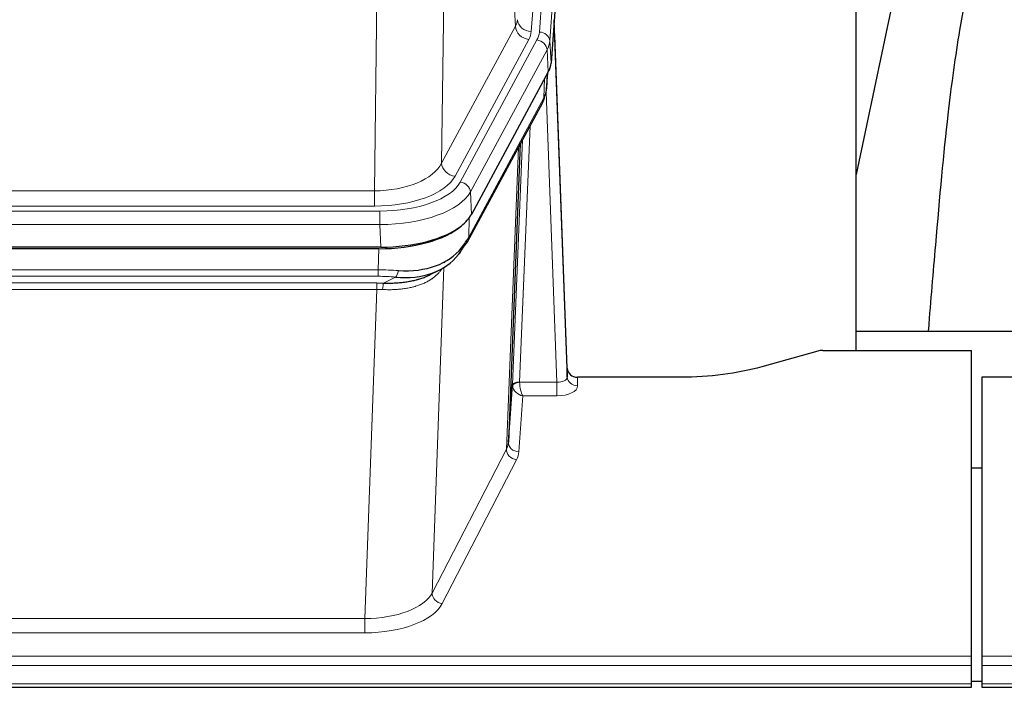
# Model space of a CAD drawing. Header units: inches. Extents: x 0 to 29700, y -16 to 21000.
# Tile 115 of 212: x 5920 to 6205, y 16592 to 16786. Entities that reach past the tile are written whole.
import ezdxf

# ---------------------------------------------------------------- set-up
doc = ezdxf.new("R2010")
doc.units = ezdxf.units.IN
doc.layers.add('254', color=7, linetype='Continuous', true_color=0xffffff)

msp = doc.modelspace()

# ---------------------------------------------------------------- linework, layer by layer
at = {"layer": '254', "color": 110, "linetype": 'Continuous', "lineweight": 13}
for p, q in [((6080.84, 16954.869), (6067.774, 16782.096)), ((6070.121, 16781.944), (6083.232, 16955.304)), ((6086.226, 16952.734), (6073.115, 16779.374)), ((6063.201, 16783.613), (6058.849, 16857.866)), ((6042.806, 16819.721), (6041.849, 16744.07)), ((6022.406, 16736.035), (6023.374, 16812.531)), ((6041.849, 16744.07), (6063.201, 16783.613)), ((6045.725, 16740.262), (6067.077, 16779.805)), ((6047.25, 16738.587), (6069.424, 16779.653)), ((6073.115, 16779.374), (6073.489, 16773.001)), ((6072.331, 16776.796), (6050.157, 16735.731)), ((6072.704, 16770.424), (6072.331, 16776.796)), ((6072.22, 16765.499), (6072.574, 16770.183)), ((6071.435, 16762.919), (6071.653, 16768.477)), ((6075.201, 16680.675), (6072.07, 16764.527)), ((6049.687, 16722.644), (6071.435, 16762.919)), ((6067.417, 16754.814), (6064.395, 16680.762)), ((6062.397, 16679.996), (6065.29, 16750.874)), ((6060.583, 16661.368), (6064.051, 16748.579)), ((5809.763, 16736.035), (6022.406, 16736.035)), ((6022.406, 16731.622), (6022.406, 16736.035)), ((6050.157, 16735.731), (6050.45, 16729.209)), ((5808.174, 16730.198), (6023.995, 16730.198)), ((6022.406, 16731.622), (5809.763, 16731.622)), ((6023.995, 16726.292), (6023.995, 16730.198)), ((6023.995, 16726.292), (5808.174, 16726.292)), ((6024.288, 16719.771), (6023.995, 16726.292)), ((6049.864, 16728.279), (6049.687, 16722.644)), ((6023.505, 16713.198), (6023.696, 16719.289)), ((6042.797, 16715.558), (6042.759, 16715.464)), ((5808.664, 16713.198), (6023.505, 16713.198)), ((6023.505, 16711.333), (6023.505, 16713.198)), ((6042.534, 16713.893), (6039.098, 16619.753)), ((6023.505, 16711.333), (5808.664, 16711.333)), ((5809.006, 16709.391), (6023.163, 16709.391)), ((6023.163, 16707.525), (6023.163, 16709.391)), ((6025.076, 16709.359), (6028.529, 16711.104)), ((6023.163, 16707.525), (5809.006, 16707.525)), ((6019.69, 16612.349), (6023.163, 16707.525)), ((6064.396, 16680.675), (6075.201, 16680.675)), ((6075.201, 16680.675), (6075.201, 16676.76)), ((6081.182, 16682.122), (6081.192, 16679.674)), ((6065.359, 16676.76), (6064.165, 16660.612)), ((6075.201, 16676.76), (6065.359, 16676.76)), ((6039.098, 16619.753), (6060.583, 16661.368)), ((6063.492, 16658.305), (6042.007, 16616.69)), ((5812.48, 16612.349), (6019.69, 16612.349)), ((6019.69, 16612.349), (6019.69, 16608.248)), ((6019.69, 16608.248), (5812.48, 16608.248)), ((5638.085, 16601.488), (6195.085, 16601.488)), ((6198.085, 16601.488), (6755.085, 16601.488)), ((5638.085, 16598.753), (6195.085, 16598.753)), ((6198.085, 16598.753), (6755.085, 16598.753)), ((5638.085, 16593.505), (6195.085, 16593.505)), ((6198.085, 16593.505), (6755.085, 16593.505))]:
    msp.add_line(p, q, dxfattribs=at)
at = {"layer": '254', "color": 2, "linetype": 'Continuous', "lineweight": 25}
for p, q in [((6086.607, 16946.455), (6073.489, 16773.001)), ((6161.745, 16689.889), (6161.745, 16878.691)), ((6180.268, 16828.61), (6161.745, 16740.716)), ((6078.183, 16684.744), (6074.425, 16785.382)), ((6074.505, 16780.989), (6078.194, 16682.207)), ((6072.704, 16770.424), (6050.45, 16729.209)), ((6072.213, 16765.385), (6072.576, 16770.187)), ((6072.39, 16769.843), (6072.22, 16765.499)), ((6072.213, 16765.385), (6072.22, 16765.499)), ((6049.328, 16721.314), (6071.076, 16761.589)), ((6064.597, 16749.589), (6061.169, 16663.378)), ((6024.288, 16719.771), (5807.881, 16719.771)), ((6023.696, 16719.289), (5808.473, 16719.289)), ((6038.394, 16711.726), (6041.187, 16713.137)), ((6161.747, 16695.462), (6233.744, 16695.462)), ((6150.628, 16689.694), (6134.464, 16685.163)), ((6152.127, 16689.889), (6195.085, 16689.889)), ((6195.085, 16601.488), (6195.085, 16689.889)), ((6078.194, 16682.207), (6078.183, 16684.744)), ((6111.085, 16682.122), (6081.182, 16682.122)), ((6198.085, 16682.122), (6198.085, 16601.488)), ((6310.987, 16682.122), (6198.085, 16682.122)), ((6061.169, 16663.378), (6062.397, 16679.996)), ((6195.085, 16655.924), (6198.085, 16655.924)), ((6195.085, 16598.753), (6195.085, 16601.488)), ((6198.085, 16601.488), (6198.085, 16598.753)), ((6195.085, 16593.505), (6195.085, 16598.753)), ((6198.085, 16598.753), (6198.085, 16593.505)), ((5638.085, 16592.49), (6195.085, 16592.49)), ((6198.08, 16594.181), (6195.077, 16594.181)), ((6195.085, 16592.49), (6195.085, 16593.505)), ((6198.085, 16593.505), (6198.085, 16592.49)), ((6198.085, 16592.49), (6755.085, 16592.49))]:
    msp.add_line(p, q, dxfattribs=at)
at = {"layer": '254', "color": 110, "linetype": 'Continuous', "lineweight": 13}
for centre, major_axis, ratio, start_param, end_param in [((6043.756, 16786.035), (-20.038, 0.241), 0.4621297, 2.903225, 3.1123764), ((6067.077, 16783.353), (3.52, -1.9), 0.8606628, 3.6289862, 5.1474227), ((6067.774, 16785.644), (3.989, -0.302), 0.8864705, 3.2608937, 4.7793301), ((6074.505, 16778.836), (-0.214, 6.443), 0.0117452, 5.0526437, 5.774114), ((6043.756, 16782.486), (-24.033, 0.005), 0.4611335, 2.8976848, 3.1068362), ((6046.103, 16782.334), (-24.033, 0.005), 0.4611335, 2.8976848, 3.1068362), ((6070.121, 16779.283), (2.991, -0.226), 0.8864705, 0.119301, 1.6377375), ((6071.507, 16780.898), (2.998, 0.112), 0.4302668, 5.7021495, 6.2671208), ((6069.424, 16776.992), (2.64, -1.425), 0.8606628, 0.4873936, 2.00583), ((6046.103, 16779.673), (27.028, 0.171), 0.4605351, 6.0362132, 6.2453646), ((6044.425, 16745.71), (27.539, 20.422), 0.1820479, 5.9117309, 5.943711), ((6067.556, 16763.49), (3.52, -1.9), 0.8606628, 0.0000038, 0.4001271), ((6022.486, 16746.642), (20.002, 0.126), 0.5302672, 4.7050812, 6.0263936), ((6045.725, 16743.81), (-3.52, 1.9), 0.8606628, 0.4873936, 2.00583), ((6022.486, 16743.094), (24.002, 0.049), 0.477994, 4.708097, 6.0294094), ((6023.943, 16741.295), (-24.02, 0.03), 0.4619935, 1.5735185, 2.8978281), ((6047.25, 16735.926), (2.64, -1.425), 0.8606628, 0.4873936, 2.00583), ((6023.943, 16738.634), (27.018, 0.111), 0.4567867, 4.7124116, 6.0367213), ((6045.809, 16723.214), (3.52, -1.9), 0.8606628, 0.0000038, 0.4001271), ((6022.856, 16705.764), (27.015, 0.091), 0.2751837, 1.3250001, 1.545831), ((6028.529, 16714.94), (-0.368, -3.983), 0.2964475, 0.3019504, 1.0888865), ((6022.374, 16699.578), (24.025, 0.387), 0.4081205, 1.4515092, 1.5313568), ((6022.856, 16701.929), (23.017, 0.318), 0.4083138, 1.3161001, 1.5369309), ((6025.076, 16705.524), (0.131, 3.998), 0.1099517, 0.2897867, 1.0584981), ((6022.374, 16695.743), (20.023, 0.877), 0.5868265, 1.4258227, 1.5056703), ((6064.395, 16679.901), (1.998, -0.082), 0.4302193, 1.5883537, 3.1255299), ((6064.396, 16679.814), (-1.996, -0.13), 0.4297663, 4.6843512, 6.2157251), ((6065.395, 16680.731), (1.001, 0.011), 0.9036686, 3.0949665, 3.1907321), ((6065.359, 16679.384), (-0.506, 2.997), 0.2740591, 1.0794715, 2.5891813), ((6075.189, 16682.298), (-3.004, 0.138), 0.5390598, 1.5996723, 3.1704686), ((6081.192, 16682.298), (-3, -0.013), 0.8746179, 0.0299147, 1.5670846), ((6065.395, 16679.87), (-2.996, 0.15), 0.8842154, 0.0089587, 0.1047242), ((6065.359, 16679.384), (-2.669, 1.608), 0.8008031, 0.5106166, 2.0203264), ((6075.189, 16679.674), (-6.003, 0.008), 0.4854373, 1.5734916, 3.1442879), ((6063.492, 16660.928), (2.666, -1.376), 0.8484453, 3.5215353, 5.1252561), ((6041.166, 16663.633), (20.016, 0.121), 0.4848834, 6.0350943, 6.2444185), ((6064.165, 16663.235), (2.992, -0.221), 0.8740585, 3.1714428, 4.7769181), ((6041.166, 16661.009), (23.014, 0.002), 0.4845187, 6.038018, 6.2473422), ((6019.683, 16622.023), (20.013, 0.104), 0.483363, 4.7101919, 6.0355739), ((6042.007, 16619.314), (2.666, -1.376), 0.8484453, 3.5215353, 5.1252561), ((6019.683, 16619.399), (-23.012, 0.004), 0.4845836, 1.5711584, 2.8965404)]:
    msp.add_ellipse(centre, major_axis=major_axis, ratio=ratio, start_param=start_param, end_param=end_param, dxfattribs=at)
at = {"layer": '254', "color": 2, "linetype": 'Continuous', "lineweight": 25}
for centre, major_axis, ratio, start_param, end_param in [((6046.468, 16773.44), (-27.037, 0.006), 0.4611335, 2.8976848, 3.1068362), ((6067.722, 16763.81), (3.584, -1.776), 0.8816114, 6.2824956, 6.6531678), ((6045.576, 16774.986), (-26.161, 11.46), 0.4493681, 3.1218709, 3.267222), ((6044.425, 16745.71), (27.174, 22.247), 0.2659525, 6.0029113, 6.0348914), ((6024.23, 16732.255), (-27.023, 0.034), 0.4619935, 2.6128783, 2.8978281), ((6023.67, 16731.764), (-27.01, 0.015), 0.4618579, 1.5720062, 2.656), ((6024.23, 16732.255), (-27.023, 0.034), 0.4619935, 1.5735185, 2.6128783), ((6022.856, 16705.764), (27.355, 20.182), 0.1876908, 5.6857719, 5.9066027), ((6045.809, 16723.214), (3.52, -1.9), 0.8606628, 5.9153676, 6.2831892), ((6023.759, 16734.582), (-23.359, 16.381), 0.7286412, 2.2260513, 3.1098882), ((6023.759, 16734.582), (-25.329, 12.681), 0.6929209, 2.1169098, 3.0007467), ((6025.552, 16702.902), (23.434, 19.972), 0.1471226, 5.6997031, 5.9205339), ((6044.032, 16720.532), (3.195, -2.407), 0.6715965, 6.033487, 6.820423), ((6045.931, 16713.042), (-3.388, 2.127), 0.8041825, 6.1083502, 6.2835535), ((6152.13, 16688.432), (-3, 0.002), 0.4856498, 4.7136997, 5.2369038), ((6081.181, 16684.835), (-3, 0.002), 0.9042699, 0.0343167, 1.5714866)]:
    msp.add_ellipse(centre, major_axis=major_axis, ratio=ratio, start_param=start_param, end_param=end_param, dxfattribs=at)
for points, knots in [([(6209.606, 16828.671), (6207.729, 16826.19), (6201.127, 16816.272), (6194.493, 16798.444), (6191.304, 16781.394), (6187.91, 16757.342), (6185.217, 16727.183), (6183.251, 16704.262), (6182.594, 16695.645), (6182.582, 16695.486)], [0, 0, 0, 0, 0.0518113, 0.2036205, 0.372795, 0.587921, 0.850882, 0.9972478, 1, 1, 1, 1]), ([(6025.076, 16709.359), (6025.594, 16709.35), (6026.109, 16709.348), (6027.135, 16709.36), (6027.645, 16709.375), (6028.279, 16709.405), (6028.406, 16709.411), (6028.659, 16709.426), (6028.785, 16709.433), (6029.162, 16709.458), (6029.411, 16709.477), (6030.153, 16709.541), (6030.64, 16709.594), (6031.599, 16709.718), (6032.071, 16709.791), (6032.999, 16709.957), (6033.456, 16710.05), (6034.129, 16710.207), (6034.352, 16710.262), (6034.683, 16710.349), (6034.793, 16710.379), (6034.957, 16710.424), (6035.011, 16710.44), (6035.12, 16710.471), (6035.606, 16710.612), (6036.075, 16710.765), (6036.88, 16711.056), (6037.578, 16711.335), (6038.233, 16711.644), (6038.514, 16711.786)], [0, 0, 0, 0, 0.1020877, 0.1020877, 0.2041754, 0.2041754, 0.2296973, 0.2296973, 0.2552192, 0.2552192, 0.3062631, 0.3062631, 0.4083508, 0.4083508, 0.5104385, 0.5104385, 0.6125262, 0.6125262, 0.66357, 0.66357, 0.6890919, 0.6890919, 0.7018529, 0.7018529, 0.7146139, 0.8167015, 0.8167015, 0.9187892, 1, 1, 1, 1]), ([(6134.464, 16685.163), (6130.931, 16684.173), (6127.129, 16683.408), (6119.246, 16682.383), (6115.165, 16682.122), (6111.085, 16682.122)], [0, 0, 0, 0, 0.5, 0.5, 1, 1, 1, 1])]:
    msp.add_open_spline(points, degree=3, knots=knots, dxfattribs=at)
msp.add_open_spline([(6071.076, 16761.589), (6071.196, 16761.812), (6071.306, 16762.034)], degree=2, dxfattribs=at)
at = {"layer": '254', "color": 110, "linetype": 'Continuous', "lineweight": 13}
msp.add_open_spline([(6042.136, 16713.767), (6041.981, 16713.515), (6041.809, 16713.266), (6041.433, 16712.776), (6041.23, 16712.535), (6040.792, 16712.064), (6040.558, 16711.833), (6040.058, 16711.383), (6039.792, 16711.164), (6039.37, 16710.845), (6039.225, 16710.741), (6039.002, 16710.586), (6038.927, 16710.535), (6038.774, 16710.434), (6038.697, 16710.384), (6038.309, 16710.138), (6037.986, 16709.95), (6037.316, 16709.595), (6036.622, 16709.258), (6035.881, 16708.961), (6035.115, 16708.684), (6034.721, 16708.555), (6034.263, 16708.422), (6034.212, 16708.407), (6034.109, 16708.378), (6034.058, 16708.364), (6033.903, 16708.322), (6033.592, 16708.239), (6033.277, 16708.162), (6032.642, 16708.018), (6032.212, 16707.934), (6031.337, 16707.785), (6030.893, 16707.722), (6029.991, 16707.616), (6029.534, 16707.573), (6028.837, 16707.524), (6028.602, 16707.51), (6028.249, 16707.493), (6028.13, 16707.488), (6027.892, 16707.479), (6027.773, 16707.475), (6027.177, 16707.458), (6026.697, 16707.454), (6025.732, 16707.463), (6025.246, 16707.476), (6024.757, 16707.496)], degree=3, knots=[0, 0, 0, 0, 0.0625, 0.0625, 0.125, 0.125, 0.1875, 0.1875, 0.25, 0.25, 0.28125, 0.28125, 0.296875, 0.296875, 0.3125, 0.3125, 0.375, 0.375, 0.4375, 0.5, 0.5, 0.5625, 0.5625, 0.5703125, 0.5703125, 0.578125, 0.578125, 0.59375, 0.625, 0.625, 0.6875, 0.6875, 0.75, 0.75, 0.8125, 0.8125, 0.84375, 0.84375, 0.859375, 0.859375, 0.875, 0.875, 0.9375, 0.9375, 1, 1, 1, 1], dxfattribs=at)

doc.saveas('drawing.dxf')
